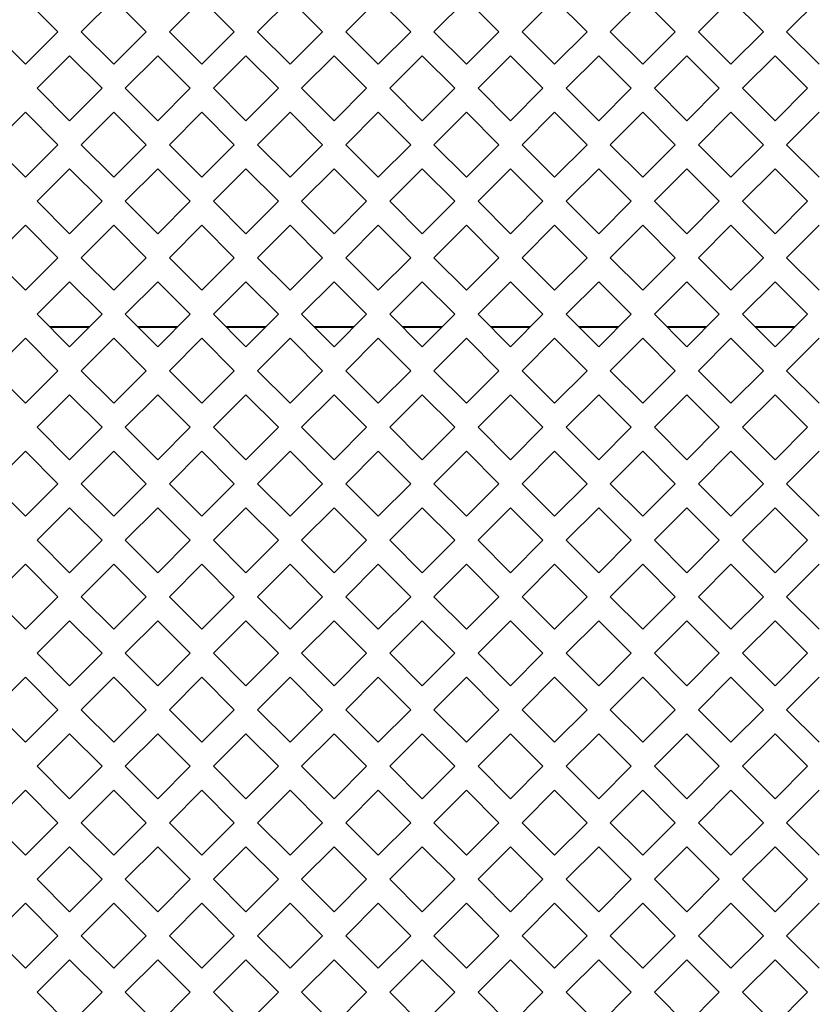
# Model space of a CAD drawing. Header units: millimetres. Extents: x 38 to 253, y 25 to 200.
# Tile 13 of 71: x 55.51 to 61.27, y 105.05 to 112.19. Entities that reach past the tile are written whole.
import ezdxf

# ---------------------------------------------------------------- set-up
doc = ezdxf.new("R2010")
doc.units = ezdxf.units.MM

msp = doc.modelspace()

# ---------------------------------------------------------------- linework, layer by layer
at = {"color": 7, "linetype": 'Continuous', "lineweight": 15}
for p, q in [((55.55424, 112.33858), (55.78994, 112.10288)), ((55.95854, 112.10288), (56.19424, 112.33858)), ((56.19424, 112.33858), (56.42994, 112.10288)), ((56.59854, 112.10288), (56.83424, 112.33858)), ((56.83424, 112.33858), (57.06994, 112.10288)), ((57.23854, 112.10288), (57.47424, 112.33858)), ((57.47424, 112.33858), (57.70994, 112.10288)), ((57.87854, 112.10288), (58.11424, 112.33858)), ((58.11424, 112.33858), (58.34994, 112.10288)), ((58.51854, 112.10288), (58.75424, 112.33858)), ((58.75424, 112.33858), (58.98994, 112.10288)), ((59.15854, 112.10288), (59.39424, 112.33858)), ((59.39424, 112.33858), (59.62994, 112.10288)), ((59.79854, 112.10288), (60.03424, 112.33858)), ((60.03424, 112.33858), (60.26994, 112.10288)), ((60.43854, 112.10288), (60.67424, 112.33858)), ((60.67424, 112.33858), (60.90994, 112.10288)), ((61.07854, 112.10288), (61.31424, 112.33858)), ((55.55424, 111.86718), (55.31854, 112.10288)), ((55.78994, 112.10288), (55.55424, 111.86718)), ((56.19424, 111.86718), (55.95854, 112.10288)), ((56.42994, 112.10288), (56.19424, 111.86718)), ((56.83424, 111.86718), (56.59854, 112.10288)), ((57.06994, 112.10288), (56.83424, 111.86718)), ((57.47424, 111.86718), (57.23854, 112.10288)), ((57.70994, 112.10288), (57.47424, 111.86718)), ((58.11424, 111.86718), (57.87854, 112.10288)), ((58.34994, 112.10288), (58.11424, 111.86718)), ((58.75424, 111.86718), (58.51854, 112.10288)), ((58.98994, 112.10288), (58.75424, 111.86718)), ((59.39424, 111.86718), (59.15854, 112.10288)), ((59.62994, 112.10288), (59.39424, 111.86718)), ((60.03424, 111.86718), (59.79854, 112.10288)), ((60.26994, 112.10288), (60.03424, 111.86718)), ((60.67424, 111.86718), (60.43854, 112.10288)), ((60.90994, 112.10288), (60.67424, 111.86718)), ((61.31424, 111.86718), (61.07854, 112.10288)), ((55.63854, 111.69288), (55.87424, 111.92858)), ((55.87424, 111.92858), (56.10994, 111.69288)), ((56.27854, 111.69288), (56.51424, 111.92858)), ((56.51424, 111.92858), (56.74994, 111.69288)), ((56.91854, 111.69288), (57.15424, 111.92858)), ((57.15424, 111.92858), (57.38994, 111.69288)), ((57.55854, 111.69288), (57.79424, 111.92858)), ((57.79424, 111.92858), (58.02994, 111.69288)), ((58.19854, 111.69288), (58.43424, 111.92858)), ((58.43424, 111.92858), (58.66994, 111.69288)), ((58.83854, 111.69288), (59.07424, 111.92858)), ((59.07424, 111.92858), (59.30994, 111.69288)), ((59.47854, 111.69288), (59.71424, 111.92858)), ((59.71424, 111.92858), (59.94994, 111.69288)), ((60.11854, 111.69288), (60.35424, 111.92858)), ((60.35424, 111.92858), (60.58994, 111.69288)), ((60.75854, 111.69288), (60.99424, 111.92858)), ((60.99424, 111.92858), (61.22994, 111.69288)), ((55.87424, 111.45718), (55.63854, 111.69288)), ((56.10994, 111.69288), (55.87424, 111.45718)), ((56.51424, 111.45718), (56.27854, 111.69288)), ((56.74994, 111.69288), (56.51424, 111.45718)), ((57.15424, 111.45718), (56.91854, 111.69288)), ((57.38994, 111.69288), (57.15424, 111.45718)), ((57.79424, 111.45718), (57.55854, 111.69288)), ((58.02994, 111.69288), (57.79424, 111.45718)), ((58.43424, 111.45718), (58.19854, 111.69288)), ((58.66994, 111.69288), (58.43424, 111.45718)), ((59.07424, 111.45718), (58.83854, 111.69288)), ((59.30994, 111.69288), (59.07424, 111.45718)), ((59.71424, 111.45718), (59.47854, 111.69288)), ((59.94994, 111.69288), (59.71424, 111.45718)), ((60.35424, 111.45718), (60.11854, 111.69288)), ((60.58994, 111.69288), (60.35424, 111.45718)), ((60.99424, 111.45718), (60.75854, 111.69288)), ((61.22994, 111.69288), (60.99424, 111.45718)), ((55.31854, 111.28288), (55.55424, 111.51858)), ((55.55424, 111.51858), (55.78994, 111.28288)), ((55.95854, 111.28288), (56.19424, 111.51858)), ((56.19424, 111.51858), (56.42994, 111.28288)), ((56.59854, 111.28288), (56.83424, 111.51858)), ((56.83424, 111.51858), (57.06994, 111.28288)), ((57.23854, 111.28288), (57.47424, 111.51858)), ((57.47424, 111.51858), (57.70994, 111.28288)), ((57.87854, 111.28288), (58.11424, 111.51858)), ((58.11424, 111.51858), (58.34994, 111.28288)), ((58.51854, 111.28288), (58.75424, 111.51858)), ((58.75424, 111.51858), (58.98994, 111.28288)), ((59.15854, 111.28288), (59.39424, 111.51858)), ((59.39424, 111.51858), (59.62994, 111.28288)), ((59.79854, 111.28288), (60.03424, 111.51858)), ((60.03424, 111.51858), (60.26994, 111.28288)), ((60.43854, 111.28288), (60.67424, 111.51858)), ((60.67424, 111.51858), (60.90994, 111.28288)), ((61.07854, 111.28288), (61.31424, 111.51858)), ((55.55424, 111.04718), (55.31854, 111.28288)), ((55.78994, 111.28288), (55.55424, 111.04718)), ((56.19424, 111.04718), (55.95854, 111.28288)), ((56.42994, 111.28288), (56.19424, 111.04718)), ((56.83424, 111.04718), (56.59854, 111.28288)), ((57.06994, 111.28288), (56.83424, 111.04718)), ((57.47424, 111.04718), (57.23854, 111.28288)), ((57.70994, 111.28288), (57.47424, 111.04718)), ((58.11424, 111.04718), (57.87854, 111.28288)), ((58.34994, 111.28288), (58.11424, 111.04718)), ((58.75424, 111.04718), (58.51854, 111.28288)), ((58.98994, 111.28288), (58.75424, 111.04718)), ((59.39424, 111.04718), (59.15854, 111.28288)), ((59.62994, 111.28288), (59.39424, 111.04718)), ((60.03424, 111.04718), (59.79854, 111.28288)), ((60.26994, 111.28288), (60.03424, 111.04718)), ((60.67424, 111.04718), (60.43854, 111.28288)), ((60.90994, 111.28288), (60.67424, 111.04718)), ((61.31424, 111.04718), (61.07854, 111.28288)), ((55.63854, 110.87288), (55.87424, 111.10858)), ((55.87424, 111.10858), (56.10994, 110.87288)), ((56.27854, 110.87288), (56.51424, 111.10858)), ((56.51424, 111.10858), (56.74994, 110.87288)), ((56.91854, 110.87288), (57.15424, 111.10858)), ((57.15424, 111.10858), (57.38994, 110.87288)), ((57.55854, 110.87288), (57.79424, 111.10858)), ((57.79424, 111.10858), (58.02994, 110.87288)), ((58.19854, 110.87288), (58.43424, 111.10858)), ((58.43424, 111.10858), (58.66994, 110.87288)), ((58.83854, 110.87288), (59.07424, 111.10858)), ((59.07424, 111.10858), (59.30994, 110.87288)), ((59.47854, 110.87288), (59.71424, 111.10858)), ((59.71424, 111.10858), (59.94994, 110.87288)), ((60.11854, 110.87288), (60.35424, 111.10858)), ((60.35424, 111.10858), (60.58994, 110.87288)), ((60.75854, 110.87288), (60.99424, 111.10858)), ((60.99424, 111.10858), (61.22994, 110.87288)), ((55.87424, 110.63718), (55.63854, 110.87288)), ((56.10994, 110.87288), (55.87424, 110.63718)), ((56.51424, 110.63718), (56.27854, 110.87288)), ((56.74994, 110.87288), (56.51424, 110.63718)), ((57.15424, 110.63718), (56.91854, 110.87288)), ((57.38994, 110.87288), (57.15424, 110.63718)), ((57.79424, 110.63718), (57.55854, 110.87288)), ((58.02994, 110.87288), (57.79424, 110.63718)), ((58.43424, 110.63718), (58.19854, 110.87288)), ((58.66994, 110.87288), (58.43424, 110.63718)), ((59.07424, 110.63718), (58.83854, 110.87288)), ((59.30994, 110.87288), (59.07424, 110.63718)), ((59.71424, 110.63718), (59.47854, 110.87288)), ((59.94994, 110.87288), (59.71424, 110.63718)), ((60.35424, 110.63718), (60.11854, 110.87288)), ((60.58994, 110.87288), (60.35424, 110.63718)), ((60.99424, 110.63718), (60.75854, 110.87288)), ((61.22994, 110.87288), (60.99424, 110.63718)), ((55.31854, 110.46288), (55.55424, 110.69858)), ((55.55424, 110.69858), (55.78994, 110.46288)), ((55.95854, 110.46288), (56.19424, 110.69858)), ((56.19424, 110.69858), (56.42994, 110.46288)), ((56.59854, 110.46288), (56.83424, 110.69858)), ((56.83424, 110.69858), (57.06994, 110.46288)), ((57.23854, 110.46288), (57.47424, 110.69858)), ((57.47424, 110.69858), (57.70994, 110.46288)), ((57.87854, 110.46288), (58.11424, 110.69858)), ((58.11424, 110.69858), (58.34994, 110.46288)), ((58.51854, 110.46288), (58.75424, 110.69858)), ((58.75424, 110.69858), (58.98994, 110.46288)), ((59.15854, 110.46288), (59.39424, 110.69858)), ((59.39424, 110.69858), (59.62994, 110.46288)), ((59.79854, 110.46288), (60.03424, 110.69858)), ((60.03424, 110.69858), (60.26994, 110.46288)), ((60.43854, 110.46288), (60.67424, 110.69858)), ((60.67424, 110.69858), (60.90994, 110.46288)), ((61.07854, 110.46288), (61.31424, 110.69858)), ((55.55424, 110.22718), (55.31854, 110.46288)), ((55.78994, 110.46288), (55.55424, 110.22718)), ((56.19424, 110.22718), (55.95854, 110.46288)), ((56.42994, 110.46288), (56.19424, 110.22718)), ((56.83424, 110.22718), (56.59854, 110.46288)), ((57.06994, 110.46288), (56.83424, 110.22718)), ((57.47424, 110.22718), (57.23854, 110.46288)), ((57.70994, 110.46288), (57.47424, 110.22718)), ((58.11424, 110.22718), (57.87854, 110.46288)), ((58.34994, 110.46288), (58.11424, 110.22718)), ((58.75424, 110.22718), (58.51854, 110.46288)), ((58.98994, 110.46288), (58.75424, 110.22718)), ((59.39424, 110.22718), (59.15854, 110.46288)), ((59.62994, 110.46288), (59.39424, 110.22718)), ((60.03424, 110.22718), (59.79854, 110.46288)), ((60.26994, 110.46288), (60.03424, 110.22718)), ((60.67424, 110.22718), (60.43854, 110.46288)), ((60.90994, 110.46288), (60.67424, 110.22718)), ((61.31424, 110.22718), (61.07854, 110.46288)), ((55.63854, 110.05288), (55.87424, 110.28859)), ((55.87424, 110.28859), (56.10994, 110.05288)), ((56.27854, 110.05288), (56.51424, 110.28859)), ((56.51424, 110.28859), (56.74994, 110.05288)), ((56.91854, 110.05288), (57.15424, 110.28859)), ((57.15424, 110.28859), (57.38994, 110.05288)), ((57.55854, 110.05288), (57.79424, 110.28859)), ((57.79424, 110.28859), (58.02994, 110.05288)), ((58.19854, 110.05288), (58.43424, 110.28859)), ((58.43424, 110.28859), (58.66994, 110.05288)), ((58.83854, 110.05288), (59.07424, 110.28859)), ((59.07424, 110.28859), (59.30994, 110.05288)), ((59.47854, 110.05288), (59.71424, 110.28859)), ((59.71424, 110.28859), (59.94994, 110.05288)), ((60.11854, 110.05288), (60.35424, 110.28859)), ((60.35424, 110.28859), (60.58994, 110.05288)), ((60.75854, 110.05288), (60.99424, 110.28859)), ((60.99424, 110.28859), (61.22994, 110.05288)), ((55.87424, 109.81718), (55.63854, 110.05288)), ((56.10994, 110.05288), (55.87424, 109.81718)), ((56.51424, 109.81718), (56.27854, 110.05288)), ((56.74994, 110.05288), (56.51424, 109.81718)), ((57.15424, 109.81718), (56.91854, 110.05288)), ((57.38994, 110.05288), (57.15424, 109.81718)), ((57.79424, 109.81718), (57.55854, 110.05288)), ((58.02994, 110.05288), (57.79424, 109.81718)), ((58.43424, 109.81718), (58.19854, 110.05288)), ((58.66994, 110.05288), (58.43424, 109.81718)), ((59.07424, 109.81718), (58.83854, 110.05288)), ((59.30994, 110.05288), (59.07424, 109.81718)), ((59.71424, 109.81718), (59.47854, 110.05288)), ((59.94994, 110.05288), (59.71424, 109.81718)), ((60.35424, 109.81718), (60.11854, 110.05288)), ((60.58994, 110.05288), (60.35424, 109.81718)), ((60.99424, 109.81718), (60.75854, 110.05288)), ((61.22994, 110.05288), (60.99424, 109.81718)), ((55.73541, 109.95601), (56.01307, 109.95601)), ((56.37541, 109.95601), (56.65307, 109.95601)), ((57.01541, 109.95601), (57.29307, 109.95601)), ((57.65541, 109.95601), (57.93307, 109.95601)), ((58.29541, 109.95601), (58.57307, 109.95601)), ((58.93541, 109.95601), (59.21307, 109.95601)), ((59.57541, 109.95601), (59.85307, 109.95601)), ((60.21541, 109.95601), (60.49307, 109.95601)), ((60.85541, 109.95601), (61.13307, 109.95601)), ((55.31854, 109.64288), (55.55424, 109.87858)), ((55.55424, 109.87858), (55.78994, 109.64288)), ((55.95854, 109.64288), (56.19424, 109.87858)), ((56.19424, 109.87858), (56.42994, 109.64288)), ((56.59854, 109.64288), (56.83424, 109.87858)), ((56.83424, 109.87858), (57.06994, 109.64288)), ((57.23854, 109.64288), (57.47424, 109.87858)), ((57.47424, 109.87858), (57.70994, 109.64288)), ((57.87854, 109.64288), (58.11424, 109.87858)), ((58.11424, 109.87858), (58.34994, 109.64288)), ((58.51854, 109.64288), (58.75424, 109.87858)), ((58.75424, 109.87858), (58.98994, 109.64288)), ((59.15854, 109.64288), (59.39424, 109.87858)), ((59.39424, 109.87858), (59.62994, 109.64288)), ((59.79854, 109.64288), (60.03424, 109.87858)), ((60.03424, 109.87858), (60.26994, 109.64288)), ((60.43854, 109.64288), (60.67424, 109.87858)), ((60.67424, 109.87858), (60.90994, 109.64288)), ((61.07854, 109.64288), (61.31424, 109.87858)), ((55.55424, 109.40718), (55.31854, 109.64288)), ((55.78994, 109.64288), (55.55424, 109.40718)), ((56.19424, 109.40718), (55.95854, 109.64288)), ((56.42994, 109.64288), (56.19424, 109.40718)), ((56.83424, 109.40718), (56.59854, 109.64288)), ((57.06994, 109.64288), (56.83424, 109.40718)), ((57.47424, 109.40718), (57.23854, 109.64288)), ((57.70994, 109.64288), (57.47424, 109.40718)), ((58.11424, 109.40718), (57.87854, 109.64288)), ((58.34994, 109.64288), (58.11424, 109.40718)), ((58.75424, 109.40718), (58.51854, 109.64288)), ((58.98994, 109.64288), (58.75424, 109.40718)), ((59.39424, 109.40718), (59.15854, 109.64288)), ((59.62994, 109.64288), (59.39424, 109.40718)), ((60.03424, 109.40718), (59.79854, 109.64288)), ((60.26994, 109.64288), (60.03424, 109.40718)), ((60.67424, 109.40718), (60.43854, 109.64288)), ((60.90994, 109.64288), (60.67424, 109.40718)), ((61.31424, 109.40718), (61.07854, 109.64288)), ((55.63854, 109.23288), (55.87424, 109.46858)), ((55.87424, 109.46858), (56.10994, 109.23288)), ((56.27854, 109.23288), (56.51424, 109.46858)), ((56.51424, 109.46858), (56.74994, 109.23288)), ((56.91854, 109.23288), (57.15424, 109.46858)), ((57.15424, 109.46858), (57.38994, 109.23288)), ((57.55854, 109.23288), (57.79424, 109.46858)), ((57.79424, 109.46858), (58.02994, 109.23288)), ((58.19854, 109.23288), (58.43424, 109.46858)), ((58.43424, 109.46858), (58.66994, 109.23288)), ((58.83854, 109.23288), (59.07424, 109.46858)), ((59.07424, 109.46858), (59.30994, 109.23288)), ((59.47854, 109.23288), (59.71424, 109.46858)), ((59.71424, 109.46858), (59.94994, 109.23288)), ((60.11854, 109.23288), (60.35424, 109.46858)), ((60.35424, 109.46858), (60.58994, 109.23288)), ((60.75854, 109.23288), (60.99424, 109.46858)), ((60.99424, 109.46858), (61.22994, 109.23288)), ((55.87424, 108.99718), (55.63854, 109.23288)), ((56.10994, 109.23288), (55.87424, 108.99718)), ((56.51424, 108.99718), (56.27854, 109.23288)), ((56.74994, 109.23288), (56.51424, 108.99718)), ((57.15424, 108.99718), (56.91854, 109.23288)), ((57.38994, 109.23288), (57.15424, 108.99718)), ((57.79424, 108.99718), (57.55854, 109.23288)), ((58.02994, 109.23288), (57.79424, 108.99718)), ((58.43424, 108.99718), (58.19854, 109.23288)), ((58.66994, 109.23288), (58.43424, 108.99718)), ((59.07424, 108.99718), (58.83854, 109.23288)), ((59.30994, 109.23288), (59.07424, 108.99718)), ((59.71424, 108.99718), (59.47854, 109.23288)), ((59.94994, 109.23288), (59.71424, 108.99718)), ((60.35424, 108.99718), (60.11854, 109.23288)), ((60.58994, 109.23288), (60.35424, 108.99718)), ((60.99424, 108.99718), (60.75854, 109.23288)), ((61.22994, 109.23288), (60.99424, 108.99718)), ((55.31854, 108.82288), (55.55424, 109.05858)), ((55.55424, 109.05858), (55.78994, 108.82288)), ((55.95854, 108.82288), (56.19424, 109.05858)), ((56.19424, 109.05858), (56.42994, 108.82288)), ((56.59854, 108.82288), (56.83424, 109.05858)), ((56.83424, 109.05858), (57.06994, 108.82288)), ((57.23854, 108.82288), (57.47424, 109.05858)), ((57.47424, 109.05858), (57.70994, 108.82288)), ((57.87854, 108.82288), (58.11424, 109.05858)), ((58.11424, 109.05858), (58.34994, 108.82288)), ((58.51854, 108.82288), (58.75424, 109.05858)), ((58.75424, 109.05858), (58.98994, 108.82288)), ((59.15854, 108.82288), (59.39424, 109.05858)), ((59.39424, 109.05858), (59.62994, 108.82288)), ((59.79854, 108.82288), (60.03424, 109.05858)), ((60.03424, 109.05858), (60.26994, 108.82288)), ((60.43854, 108.82288), (60.67424, 109.05858)), ((60.67424, 109.05858), (60.90994, 108.82288)), ((61.07854, 108.82288), (61.31424, 109.05858)), ((55.55424, 108.58718), (55.31854, 108.82288)), ((55.78994, 108.82288), (55.55424, 108.58718)), ((56.19424, 108.58718), (55.95854, 108.82288)), ((56.42994, 108.82288), (56.19424, 108.58718)), ((56.83424, 108.58718), (56.59854, 108.82288)), ((57.06994, 108.82288), (56.83424, 108.58718)), ((57.47424, 108.58718), (57.23854, 108.82288)), ((57.70994, 108.82288), (57.47424, 108.58718)), ((58.11424, 108.58718), (57.87854, 108.82288)), ((58.34994, 108.82288), (58.11424, 108.58718)), ((58.75424, 108.58718), (58.51854, 108.82288)), ((58.98994, 108.82288), (58.75424, 108.58718)), ((59.39424, 108.58718), (59.15854, 108.82288)), ((59.62994, 108.82288), (59.39424, 108.58718)), ((60.03424, 108.58718), (59.79854, 108.82288)), ((60.26994, 108.82288), (60.03424, 108.58718)), ((60.67424, 108.58718), (60.43854, 108.82288)), ((60.90994, 108.82288), (60.67424, 108.58718)), ((61.31424, 108.58718), (61.07854, 108.82288)), ((55.63854, 108.41288), (55.87424, 108.64859)), ((55.87424, 108.64859), (56.10994, 108.41288)), ((56.27854, 108.41288), (56.51424, 108.64859)), ((56.51424, 108.64859), (56.74994, 108.41288)), ((56.91854, 108.41288), (57.15424, 108.64859)), ((57.15424, 108.64859), (57.38994, 108.41288)), ((57.55854, 108.41288), (57.79424, 108.64859)), ((57.79424, 108.64859), (58.02994, 108.41288)), ((58.19854, 108.41288), (58.43424, 108.64859)), ((58.43424, 108.64859), (58.66994, 108.41288)), ((58.83854, 108.41288), (59.07424, 108.64859)), ((59.07424, 108.64859), (59.30994, 108.41288)), ((59.47854, 108.41288), (59.71424, 108.64859)), ((59.71424, 108.64859), (59.94994, 108.41288)), ((60.11854, 108.41288), (60.35424, 108.64859)), ((60.35424, 108.64859), (60.58994, 108.41288)), ((60.75854, 108.41288), (60.99424, 108.64859)), ((60.99424, 108.64859), (61.22994, 108.41288)), ((55.87424, 108.17718), (55.63854, 108.41288)), ((56.10994, 108.41288), (55.87424, 108.17718)), ((56.51424, 108.17718), (56.27854, 108.41288)), ((56.74994, 108.41288), (56.51424, 108.17718)), ((57.15424, 108.17718), (56.91854, 108.41288)), ((57.38994, 108.41288), (57.15424, 108.17718)), ((57.79424, 108.17718), (57.55854, 108.41288)), ((58.02994, 108.41288), (57.79424, 108.17718)), ((58.43424, 108.17718), (58.19854, 108.41288)), ((58.66994, 108.41288), (58.43424, 108.17718)), ((59.07424, 108.17718), (58.83854, 108.41288)), ((59.30994, 108.41288), (59.07424, 108.17718)), ((59.71424, 108.17718), (59.47854, 108.41288)), ((59.94994, 108.41288), (59.71424, 108.17718)), ((60.35424, 108.17718), (60.11854, 108.41288)), ((60.58994, 108.41288), (60.35424, 108.17718)), ((60.99424, 108.17718), (60.75854, 108.41288)), ((61.22994, 108.41288), (60.99424, 108.17718)), ((55.31854, 108.00288), (55.55424, 108.23858)), ((55.55424, 108.23858), (55.78994, 108.00288)), ((55.95854, 108.00288), (56.19424, 108.23858)), ((56.19424, 108.23858), (56.42994, 108.00288)), ((56.59854, 108.00288), (56.83424, 108.23858)), ((56.83424, 108.23858), (57.06994, 108.00288)), ((57.23854, 108.00288), (57.47424, 108.23858)), ((57.47424, 108.23858), (57.70994, 108.00288)), ((57.87854, 108.00288), (58.11424, 108.23858)), ((58.11424, 108.23858), (58.34994, 108.00288)), ((58.51854, 108.00288), (58.75424, 108.23858)), ((58.75424, 108.23858), (58.98994, 108.00288)), ((59.15854, 108.00288), (59.39424, 108.23858)), ((59.39424, 108.23858), (59.62994, 108.00288)), ((59.79854, 108.00288), (60.03424, 108.23858)), ((60.03424, 108.23858), (60.26994, 108.00288)), ((60.43854, 108.00288), (60.67424, 108.23858)), ((60.67424, 108.23858), (60.90994, 108.00288)), ((61.07854, 108.00288), (61.31424, 108.23858)), ((55.55424, 107.76718), (55.31854, 108.00288)), ((55.78994, 108.00288), (55.55424, 107.76718)), ((56.19424, 107.76718), (55.95854, 108.00288)), ((56.42994, 108.00288), (56.19424, 107.76718)), ((56.83424, 107.76718), (56.59854, 108.00288)), ((57.06994, 108.00288), (56.83424, 107.76718)), ((57.47424, 107.76718), (57.23854, 108.00288)), ((57.70994, 108.00288), (57.47424, 107.76718)), ((58.11424, 107.76718), (57.87854, 108.00288)), ((58.34994, 108.00288), (58.11424, 107.76718)), ((58.75424, 107.76718), (58.51854, 108.00288)), ((58.98994, 108.00288), (58.75424, 107.76718)), ((59.39424, 107.76718), (59.15854, 108.00288)), ((59.62994, 108.00288), (59.39424, 107.76718)), ((60.03424, 107.76718), (59.79854, 108.00288)), ((60.26994, 108.00288), (60.03424, 107.76718)), ((60.67424, 107.76718), (60.43854, 108.00288)), ((60.90994, 108.00288), (60.67424, 107.76718)), ((61.31424, 107.76718), (61.07854, 108.00288)), ((55.63854, 107.59288), (55.87424, 107.82858)), ((55.87424, 107.82858), (56.10994, 107.59288)), ((56.27854, 107.59288), (56.51424, 107.82858)), ((56.51424, 107.82858), (56.74994, 107.59288)), ((56.91854, 107.59288), (57.15424, 107.82858)), ((57.15424, 107.82858), (57.38994, 107.59288)), ((57.55854, 107.59288), (57.79424, 107.82858)), ((57.79424, 107.82858), (58.02994, 107.59288)), ((58.19854, 107.59288), (58.43424, 107.82858)), ((58.43424, 107.82858), (58.66994, 107.59288)), ((58.83854, 107.59288), (59.07424, 107.82858)), ((59.07424, 107.82858), (59.30994, 107.59288)), ((59.47854, 107.59288), (59.71424, 107.82858)), ((59.71424, 107.82858), (59.94994, 107.59288)), ((60.11854, 107.59288), (60.35424, 107.82858)), ((60.35424, 107.82858), (60.58994, 107.59288)), ((60.75854, 107.59288), (60.99424, 107.82858)), ((60.99424, 107.82858), (61.22994, 107.59288)), ((55.87424, 107.35718), (55.63854, 107.59288)), ((56.10994, 107.59288), (55.87424, 107.35718)), ((56.51424, 107.35718), (56.27854, 107.59288)), ((56.74994, 107.59288), (56.51424, 107.35718)), ((57.15424, 107.35718), (56.91854, 107.59288)), ((57.38994, 107.59288), (57.15424, 107.35718)), ((57.79424, 107.35718), (57.55854, 107.59288)), ((58.02994, 107.59288), (57.79424, 107.35718)), ((58.43424, 107.35718), (58.19854, 107.59288)), ((58.66994, 107.59288), (58.43424, 107.35718)), ((59.07424, 107.35718), (58.83854, 107.59288)), ((59.30994, 107.59288), (59.07424, 107.35718)), ((59.71424, 107.35718), (59.47854, 107.59288)), ((59.94994, 107.59288), (59.71424, 107.35718)), ((60.35424, 107.35718), (60.11854, 107.59288)), ((60.58994, 107.59288), (60.35424, 107.35718)), ((60.99424, 107.35718), (60.75854, 107.59288)), ((61.22994, 107.59288), (60.99424, 107.35718)), ((55.31854, 107.18288), (55.55424, 107.41858)), ((55.55424, 107.41858), (55.78994, 107.18288)), ((55.95854, 107.18288), (56.19424, 107.41858)), ((56.19424, 107.41858), (56.42994, 107.18288)), ((56.59854, 107.18288), (56.83424, 107.41858)), ((56.83424, 107.41858), (57.06994, 107.18288)), ((57.23854, 107.18288), (57.47424, 107.41858)), ((57.47424, 107.41858), (57.70994, 107.18288)), ((57.87854, 107.18288), (58.11424, 107.41858)), ((58.11424, 107.41858), (58.34994, 107.18288)), ((58.51854, 107.18288), (58.75424, 107.41858)), ((58.75424, 107.41858), (58.98994, 107.18288)), ((59.15854, 107.18288), (59.39424, 107.41858)), ((59.39424, 107.41858), (59.62994, 107.18288)), ((59.79854, 107.18288), (60.03424, 107.41858)), ((60.03424, 107.41858), (60.26994, 107.18288)), ((60.43854, 107.18288), (60.67424, 107.41858)), ((60.67424, 107.41858), (60.90994, 107.18288)), ((61.07854, 107.18288), (61.31424, 107.41858)), ((55.55424, 106.94718), (55.31854, 107.18288)), ((55.78994, 107.18288), (55.55424, 106.94718)), ((56.19424, 106.94718), (55.95854, 107.18288)), ((56.42994, 107.18288), (56.19424, 106.94718)), ((56.83424, 106.94718), (56.59854, 107.18288)), ((57.06994, 107.18288), (56.83424, 106.94718)), ((57.47424, 106.94718), (57.23854, 107.18288)), ((57.70994, 107.18288), (57.47424, 106.94718)), ((58.11424, 106.94718), (57.87854, 107.18288)), ((58.34994, 107.18288), (58.11424, 106.94718)), ((58.75424, 106.94718), (58.51854, 107.18288)), ((58.98994, 107.18288), (58.75424, 106.94718)), ((59.39424, 106.94718), (59.15854, 107.18288)), ((59.62994, 107.18288), (59.39424, 106.94718)), ((60.03424, 106.94718), (59.79854, 107.18288)), ((60.26994, 107.18288), (60.03424, 106.94718)), ((60.67424, 106.94718), (60.43854, 107.18288)), ((60.90994, 107.18288), (60.67424, 106.94718)), ((61.31424, 106.94718), (61.07854, 107.18288)), ((55.63854, 106.77288), (55.87424, 107.00859)), ((55.87424, 107.00859), (56.10994, 106.77288)), ((56.27854, 106.77288), (56.51424, 107.00859)), ((56.51424, 107.00859), (56.74994, 106.77288)), ((56.91854, 106.77288), (57.15424, 107.00859)), ((57.15424, 107.00859), (57.38994, 106.77288)), ((57.55854, 106.77288), (57.79424, 107.00859)), ((57.79424, 107.00859), (58.02994, 106.77288)), ((58.19854, 106.77288), (58.43424, 107.00859)), ((58.43424, 107.00859), (58.66994, 106.77288)), ((58.83854, 106.77288), (59.07424, 107.00859)), ((59.07424, 107.00859), (59.30994, 106.77288)), ((59.47854, 106.77288), (59.71424, 107.00859)), ((59.71424, 107.00859), (59.94994, 106.77288)), ((60.11854, 106.77288), (60.35424, 107.00859)), ((60.35424, 107.00859), (60.58994, 106.77288)), ((60.75854, 106.77288), (60.99424, 107.00859)), ((60.99424, 107.00859), (61.22994, 106.77288)), ((55.87424, 106.53718), (55.63854, 106.77288)), ((56.10994, 106.77288), (55.87424, 106.53718)), ((56.51424, 106.53718), (56.27854, 106.77288)), ((56.74994, 106.77288), (56.51424, 106.53718)), ((57.15424, 106.53718), (56.91854, 106.77288)), ((57.38994, 106.77288), (57.15424, 106.53718)), ((57.79424, 106.53718), (57.55854, 106.77288)), ((58.02994, 106.77288), (57.79424, 106.53718)), ((58.43424, 106.53718), (58.19854, 106.77288)), ((58.66994, 106.77288), (58.43424, 106.53718)), ((59.07424, 106.53718), (58.83854, 106.77288)), ((59.30994, 106.77288), (59.07424, 106.53718)), ((59.71424, 106.53718), (59.47854, 106.77288)), ((59.94994, 106.77288), (59.71424, 106.53718)), ((60.35424, 106.53718), (60.11854, 106.77288)), ((60.58994, 106.77288), (60.35424, 106.53718)), ((60.99424, 106.53718), (60.75854, 106.77288)), ((61.22994, 106.77288), (60.99424, 106.53718)), ((55.31854, 106.36288), (55.55424, 106.59858)), ((55.55424, 106.59858), (55.78994, 106.36288)), ((55.95854, 106.36288), (56.19424, 106.59858)), ((56.19424, 106.59858), (56.42994, 106.36288)), ((56.59854, 106.36288), (56.83424, 106.59858)), ((56.83424, 106.59858), (57.06994, 106.36288)), ((57.23854, 106.36288), (57.47424, 106.59858)), ((57.47424, 106.59858), (57.70994, 106.36288)), ((57.87854, 106.36288), (58.11424, 106.59858)), ((58.11424, 106.59858), (58.34994, 106.36288)), ((58.51854, 106.36288), (58.75424, 106.59858)), ((58.75424, 106.59858), (58.98994, 106.36288)), ((59.15854, 106.36288), (59.39424, 106.59858)), ((59.39424, 106.59858), (59.62994, 106.36288)), ((59.79854, 106.36288), (60.03424, 106.59858)), ((60.03424, 106.59858), (60.26994, 106.36288)), ((60.43854, 106.36288), (60.67424, 106.59858)), ((60.67424, 106.59858), (60.90994, 106.36288)), ((61.07854, 106.36288), (61.31424, 106.59858)), ((55.55424, 106.12718), (55.31854, 106.36288)), ((55.78994, 106.36288), (55.55424, 106.12718)), ((56.19424, 106.12718), (55.95854, 106.36288)), ((56.42994, 106.36288), (56.19424, 106.12718)), ((56.83424, 106.12718), (56.59854, 106.36288)), ((57.06994, 106.36288), (56.83424, 106.12718)), ((57.47424, 106.12718), (57.23854, 106.36288)), ((57.70994, 106.36288), (57.47424, 106.12718)), ((58.11424, 106.12718), (57.87854, 106.36288)), ((58.34994, 106.36288), (58.11424, 106.12718)), ((58.75424, 106.12718), (58.51854, 106.36288)), ((58.98994, 106.36288), (58.75424, 106.12718)), ((59.39424, 106.12718), (59.15854, 106.36288)), ((59.62994, 106.36288), (59.39424, 106.12718)), ((60.03424, 106.12718), (59.79854, 106.36288)), ((60.26994, 106.36288), (60.03424, 106.12718)), ((60.67424, 106.12718), (60.43854, 106.36288)), ((60.90994, 106.36288), (60.67424, 106.12718)), ((61.31424, 106.12718), (61.07854, 106.36288)), ((55.63854, 105.95288), (55.87424, 106.18858)), ((55.87424, 106.18858), (56.10994, 105.95288)), ((56.27854, 105.95288), (56.51424, 106.18858)), ((56.51424, 106.18858), (56.74994, 105.95288)), ((56.91854, 105.95288), (57.15424, 106.18858)), ((57.15424, 106.18858), (57.38994, 105.95288)), ((57.55854, 105.95288), (57.79424, 106.18858)), ((57.79424, 106.18858), (58.02994, 105.95288)), ((58.19854, 105.95288), (58.43424, 106.18858)), ((58.43424, 106.18858), (58.66994, 105.95288)), ((58.83854, 105.95288), (59.07424, 106.18858)), ((59.07424, 106.18858), (59.30994, 105.95288)), ((59.47854, 105.95288), (59.71424, 106.18858)), ((59.71424, 106.18858), (59.94994, 105.95288)), ((60.11854, 105.95288), (60.35424, 106.18858)), ((60.35424, 106.18858), (60.58994, 105.95288)), ((60.75854, 105.95288), (60.99424, 106.18858)), ((60.99424, 106.18858), (61.22994, 105.95288)), ((55.87424, 105.71718), (55.63854, 105.95288)), ((56.10994, 105.95288), (55.87424, 105.71718)), ((56.51424, 105.71718), (56.27854, 105.95288)), ((56.74994, 105.95288), (56.51424, 105.71718)), ((57.15424, 105.71718), (56.91854, 105.95288)), ((57.38994, 105.95288), (57.15424, 105.71718)), ((57.79424, 105.71718), (57.55854, 105.95288)), ((58.02994, 105.95288), (57.79424, 105.71718)), ((58.43424, 105.71718), (58.19854, 105.95288)), ((58.66994, 105.95288), (58.43424, 105.71718)), ((59.07424, 105.71718), (58.83854, 105.95288)), ((59.30994, 105.95288), (59.07424, 105.71718)), ((59.71424, 105.71718), (59.47854, 105.95288)), ((59.94994, 105.95288), (59.71424, 105.71718)), ((60.35424, 105.71718), (60.11854, 105.95288)), ((60.58994, 105.95288), (60.35424, 105.71718)), ((60.99424, 105.71718), (60.75854, 105.95288)), ((61.22994, 105.95288), (60.99424, 105.71718)), ((55.31854, 105.54288), (55.55424, 105.77858)), ((55.55424, 105.77858), (55.78994, 105.54288)), ((55.95854, 105.54288), (56.19424, 105.77858)), ((56.19424, 105.77858), (56.42994, 105.54288)), ((56.59854, 105.54288), (56.83424, 105.77858)), ((56.83424, 105.77858), (57.06994, 105.54288)), ((57.23854, 105.54288), (57.47424, 105.77858)), ((57.47424, 105.77858), (57.70994, 105.54288)), ((57.87854, 105.54288), (58.11424, 105.77858)), ((58.11424, 105.77858), (58.34994, 105.54288)), ((58.51854, 105.54288), (58.75424, 105.77858)), ((58.75424, 105.77858), (58.98994, 105.54288)), ((59.15854, 105.54288), (59.39424, 105.77858)), ((59.39424, 105.77858), (59.62994, 105.54288)), ((59.79854, 105.54288), (60.03424, 105.77858)), ((60.03424, 105.77858), (60.26994, 105.54288)), ((60.43854, 105.54288), (60.67424, 105.77858)), ((60.67424, 105.77858), (60.90994, 105.54288)), ((61.07854, 105.54288), (61.31424, 105.77858)), ((55.55424, 105.30718), (55.31854, 105.54288)), ((55.78994, 105.54288), (55.55424, 105.30718)), ((56.19424, 105.30718), (55.95854, 105.54288)), ((56.42994, 105.54288), (56.19424, 105.30718)), ((56.83424, 105.30718), (56.59854, 105.54288)), ((57.06994, 105.54288), (56.83424, 105.30718)), ((57.47424, 105.30718), (57.23854, 105.54288)), ((57.70994, 105.54288), (57.47424, 105.30718)), ((58.11424, 105.30718), (57.87854, 105.54288)), ((58.34994, 105.54288), (58.11424, 105.30718)), ((58.75424, 105.30718), (58.51854, 105.54288)), ((58.98994, 105.54288), (58.75424, 105.30718)), ((59.39424, 105.30718), (59.15854, 105.54288)), ((59.62994, 105.54288), (59.39424, 105.30718)), ((60.03424, 105.30718), (59.79854, 105.54288)), ((60.26994, 105.54288), (60.03424, 105.30718)), ((60.67424, 105.30718), (60.43854, 105.54288)), ((60.90994, 105.54288), (60.67424, 105.30718)), ((61.31424, 105.30718), (61.07854, 105.54288)), ((55.63854, 105.13288), (55.87424, 105.36859)), ((55.87424, 105.36859), (56.10994, 105.13288)), ((56.27854, 105.13288), (56.51424, 105.36859)), ((56.51424, 105.36859), (56.74994, 105.13288)), ((56.91854, 105.13288), (57.15424, 105.36859)), ((57.15424, 105.36859), (57.38994, 105.13288)), ((57.55854, 105.13288), (57.79424, 105.36859)), ((57.79424, 105.36859), (58.02994, 105.13288)), ((58.19854, 105.13288), (58.43424, 105.36859)), ((58.43424, 105.36859), (58.66994, 105.13288)), ((58.83854, 105.13288), (59.07424, 105.36859)), ((59.07424, 105.36859), (59.30994, 105.13288)), ((59.47854, 105.13288), (59.71424, 105.36859)), ((59.71424, 105.36859), (59.94994, 105.13288)), ((60.11854, 105.13288), (60.35424, 105.36859)), ((60.35424, 105.36859), (60.58994, 105.13288)), ((60.75854, 105.13288), (60.99424, 105.36859)), ((60.99424, 105.36859), (61.22994, 105.13288)), ((55.87424, 104.89718), (55.63854, 105.13288)), ((56.10994, 105.13288), (55.87424, 104.89718)), ((56.51424, 104.89718), (56.27854, 105.13288)), ((56.74994, 105.13288), (56.51424, 104.89718)), ((57.15424, 104.89718), (56.91854, 105.13288)), ((57.38994, 105.13288), (57.15424, 104.89718)), ((57.79424, 104.89718), (57.55854, 105.13288)), ((58.02994, 105.13288), (57.79424, 104.89718)), ((58.43424, 104.89718), (58.19854, 105.13288)), ((58.66994, 105.13288), (58.43424, 104.89718)), ((59.07424, 104.89718), (58.83854, 105.13288)), ((59.30994, 105.13288), (59.07424, 104.89718)), ((59.71424, 104.89718), (59.47854, 105.13288)), ((59.94994, 105.13288), (59.71424, 104.89718)), ((60.35424, 104.89718), (60.11854, 105.13288)), ((60.58994, 105.13288), (60.35424, 104.89718)), ((60.99424, 104.89718), (60.75854, 105.13288)), ((61.22994, 105.13288), (60.99424, 104.89718))]:
    msp.add_line(p, q, dxfattribs=at)
at = {"color": 8, "linetype": 'Continuous', "lineweight": 15}
for p, q in [((55.72737, 109.96405), (56.02111, 109.96405)), ((56.36737, 109.96405), (56.66111, 109.96405)), ((57.00737, 109.96405), (57.30111, 109.96405)), ((57.64737, 109.96405), (57.94111, 109.96405)), ((58.28737, 109.96405), (58.58111, 109.96405)), ((58.92737, 109.96405), (59.22111, 109.96405)), ((59.56737, 109.96405), (59.86111, 109.96405)), ((60.20737, 109.96405), (60.50111, 109.96405)), ((60.84737, 109.96405), (61.14111, 109.96405))]:
    msp.add_line(p, q, dxfattribs=at)

doc.saveas('drawing.dxf')
